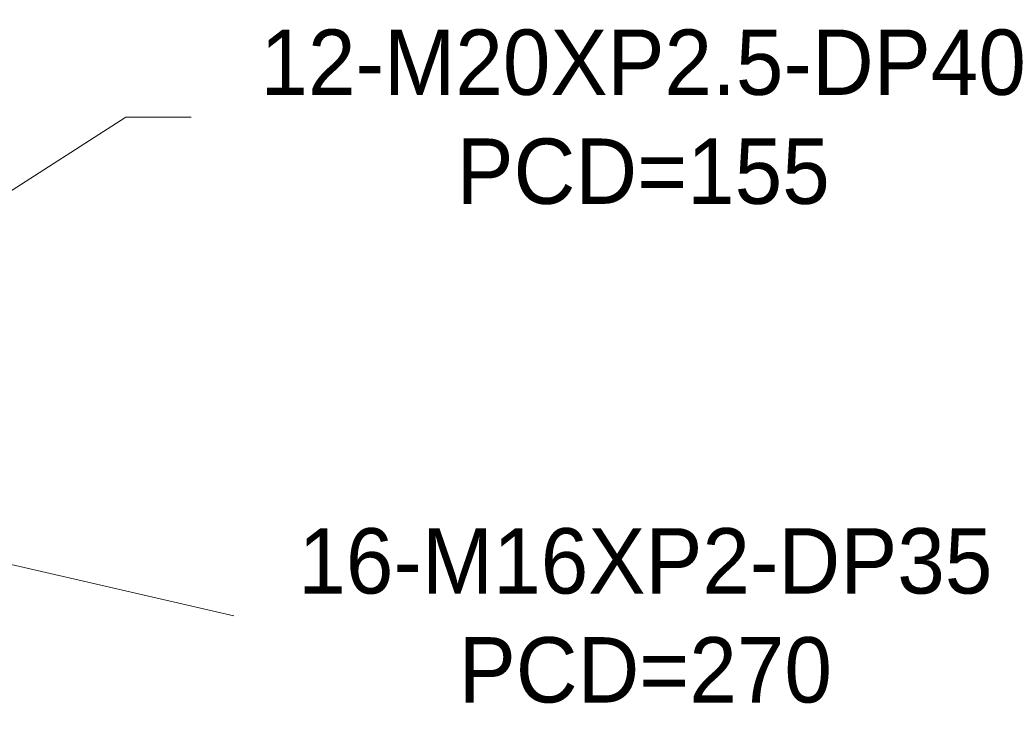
# Model space of a CAD drawing. Header units: millimetres. Extents: x 0 to 3370, y -35 to 2376.
# Tile 11 of 24: x 2776 to 3047, y 907 to 1098. Entities that reach past the tile are written whole.
import ezdxf

# ---------------------------------------------------------------- set-up
doc = ezdxf.new("R2010")
doc.units = ezdxf.units.MM
doc.styles.get("Standard").update_dxf_attribs({"font": 'gulim.ttc'})
doc.dimstyles.new('ata_L2', dxfattribs={"dimtxt": 18, "dimasz": 18, "dimexe": 9, "dimexo": 9, "dimgap": 9, "dimtad": 0, "dimtih": 1, "dimtoh": 1, "dimdec": 6, "dimdsep": 46, "dimtxsty": 'Standard', "dimcen": 0, "dimclrd": 252, "dimclre": 252, "dimclrt": 4, "dimadec": 6, "dimazin": 2, "dimtfac": 1, "dimtdec": 6, "dimtofl": 0, "dimtmove": 0, "dimatfit": 3, "dimfxl": 0, "dimtolj": 1, "dimtzin": 0, "dimlwd": 0, "dimlwe": 0, "dimarcsym": 0})

# ---------------------------------------------------------------- blocks, each defined once
blk = doc.blocks.new('*D8258')
at = {"color": 252, "lineweight": 0}
blk.add_line((2752.19, 952.63), (2835.24, 933.46), dxfattribs=at)
at = {"color": 252}
blk.add_solid([(2752.87, 955.55), (2751.52, 949.7), (2734.65, 956.68)], dxfattribs=at)
at = {"layer": 'Defpoints', "color": 0}
for p in [(2726.86, 958.48), (2734.65, 956.68)]:
    blk.add_point(p, dxfattribs=at)
at = {"color": 4, "insert": (2948.55, 933.46), "char_height": 18, "attachment_point": 5}
blk.add_mtext('\\A1;16-M16XP2-DP35\\PPCD=270', dxfattribs=at)
blk = doc.blocks.new('*D8257')
at = {"color": 252, "lineweight": 0}
for p, q in [((2805.5, 1070.77), (2695.5, 999.97)), ((2823.5, 1070.77), (2805.5, 1070.77))]:
    blk.add_line(p, q, dxfattribs=at)
at = {"color": 252}
blk.add_solid([(2693.87, 1002.49), (2697.12, 997.44), (2680.36, 990.22)], dxfattribs=at)
at = {"layer": 'Defpoints', "color": 0}
for p in [(2680.36, 990.22), (2671.95, 984.81)]:
    blk.add_point(p, dxfattribs=at)
at = {"color": 4, "insert": (2947.94, 1070.77), "char_height": 18, "attachment_point": 5}
blk.add_mtext('\\A1;12-M20XP2.5-DP40\\PPCD=155', dxfattribs=at)

msp = doc.modelspace()

# ---------------------------------------------------------------- dimensions: what is measured, and where the dimension line sits
for center, mpoint, text, picture, middle in [((2671.9521246, 984.8123201), (2680.3610199, 990.2243882), '12-M20XP2.5-DP40\\PPCD=155', '*D8257', (2947.9446583, 1070.7664366)), ((2726.8581375, 958.4751267), (2734.6531655, 956.6758104), '16-M16XP2-DP35\\PPCD=270', '*D8258', (2835.239718, 933.4575467))]:
    dim = msp.add_radius_dim(center=center, mpoint=mpoint, text=text, dimstyle='ata_L2', override={"dimtfill": 0})
    dim.commit()
    dim.dimension.update_dxf_attribs({"geometry": picture, "text_midpoint": middle, "dimtype": 164})

doc.saveas('drawing.dxf')
